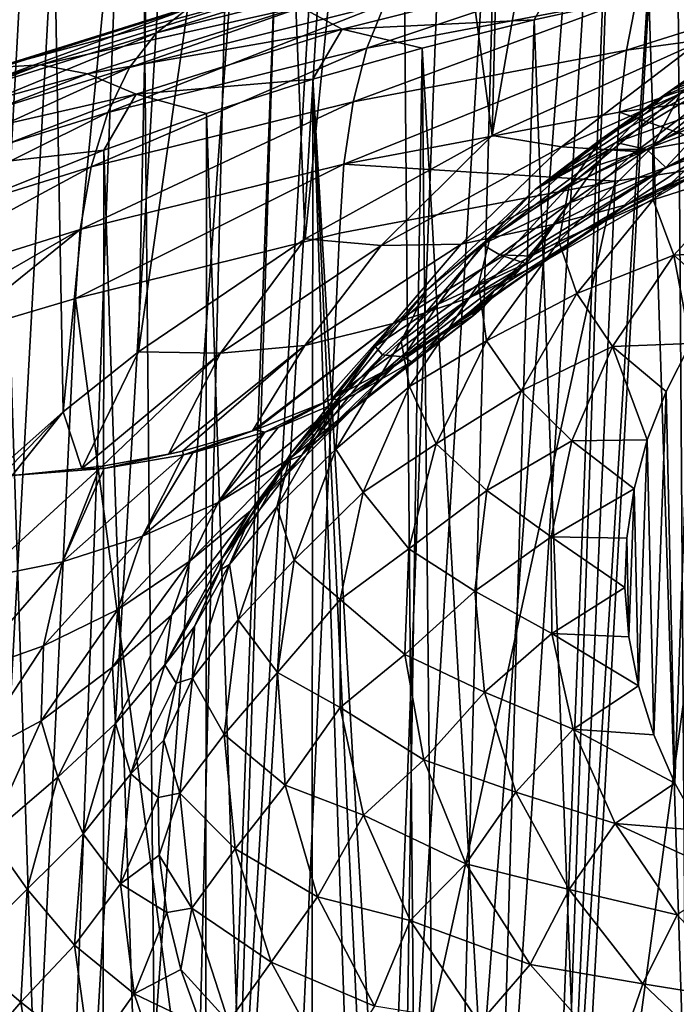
# Model space of a CAD drawing. Header units: metres. Extents: x -109 to 109, y -78 to 121.
# Tile 144 of 256: x -87.61 to -84.46, y 15.84 to 20.57. Entities that reach past the tile are written whole.
import ezdxf

# ---------------------------------------------------------------- set-up
doc = ezdxf.new("R2010")
doc.units = ezdxf.units.M
doc.layers.add('solid_508554_SW0001', color=7, linetype='CONTINUOUS')

msp = doc.modelspace()

# ---------------------------------------------------------------- linework, layer by layer
at = {"layer": 'solid_508554_SW0001'}
for points in [[(-85.16217, 11.618647, 19.819029), (-83.002235, 46.490974, -2.147281), (-83.828354, 46.404957, -2.339548)], [(-85.16217, 11.618647, 19.819029), (-84.356514, 11.708421, 19.9921), (-83.002235, 46.490974, -2.147281)], [(-85.957466, 11.511996, 19.613647), (-83.828354, 46.404957, -2.339548), (-84.643623, 46.297825, -2.56499)], [(-85.957466, 11.511996, 19.613647), (-85.16217, 11.618647, 19.819029), (-83.828354, 46.404957, -2.339548)], [(-86.738937, 11.387828, 19.377699), (-84.643623, 46.297825, -2.56499), (-85.445778, 46.169804, -2.823094)], [(-86.738937, 11.387828, 19.377699), (-85.957466, 11.511996, 19.613647), (-84.643623, 46.297825, -2.56499)], [(-87.505318, 11.24433, 19.113077), (-85.445778, 46.169804, -2.823094), (-86.232666, 46.021137, -3.113329)], [(-87.505318, 11.24433, 19.113077), (-86.738937, 11.387828, 19.377699), (-85.445778, 46.169804, -2.823094)], [(-88.256569, 11.080427, 18.820457), (-86.232666, 46.021137, -3.113329), (-87.002701, 45.852036, -3.435251)], [(-88.256569, 11.080427, 18.820457), (-87.505318, 11.24433, 19.113077), (-86.232666, 46.021137, -3.113329)], [(-88.992546, 10.896832, 18.499474), (-87.002701, 45.852036, -3.435251), (-87.754662, 45.662888, -3.788161)], [(-88.992546, 10.896832, 18.499474), (-88.256569, 11.080427, 18.820457), (-87.002701, 45.852036, -3.435251)], [(-88.087875, 9.449244, -24.654293), (-87.083984, 27.817764, -34.393513), (-87.684441, 28.035011, -34.03138)], [(-88.087875, 9.449244, -24.654293), (-86.905884, 9.101825, -25.295334), (-87.083984, 27.817764, -34.393513)], [(-86.905884, 9.101825, -25.295334), (-86.462868, 27.614058, -34.728527), (-87.083984, 27.817764, -34.393513)], [(-86.905884, 9.101825, -25.295334), (-85.823456, 27.424713, -35.035072), (-86.462868, 27.614058, -34.728527)], [(-86.905884, 9.101825, -25.295334), (-85.663757, 8.808381, -25.834064), (-85.823456, 27.424713, -35.035072)], [(-85.663757, 8.808381, -25.834064), (-85.1679, 27.250395, -35.312054), (-85.823456, 27.424713, -35.035072)], [(-85.663757, 8.808381, -25.834064), (-84.497169, 27.091421, -35.558952), (-85.1679, 27.250395, -35.312054)], [(-85.663757, 8.808381, -25.834064), (-84.368492, 8.57087, -26.267031), (-84.497169, 27.091421, -35.558952)], [(-84.368492, 8.57087, -26.267031), (-83.812004, 26.947939, -35.775551), (-84.497169, 27.091421, -35.558952)], [(-88.853622, -10.457082, -18.478622), (-87.751541, 26.291716, -37.367058), (-86.228249, 25.882233, -38.018974)], [(-87.378838, -10.804731, -19.068361), (-88.853622, -10.457082, -18.478622), (-86.228249, 25.882233, -38.018974)], [(-87.378838, -10.804731, -19.068361), (-86.228249, 25.882233, -38.018974), (-84.637512, 25.541044, -38.537006)], [(-85.874214, -11.090439, -19.528069), (-87.378838, -10.804731, -19.068361), (-84.637512, 25.541044, -38.537006)], [(-85.874214, -11.090439, -19.528069), (-84.637512, 25.541044, -38.537006), (-82.994003, 25.270775, -38.917351)], [(-84.332321, -11.309086, -19.869825), (-85.874214, -11.090439, -19.528069), (-82.994003, 25.270775, -38.917351)], [(-84.659554, 23.926313, 5.400836), (-84.051949, 24.049194, 5.597486), (-84.35775, 20.460073, -0.146308)], [(-84.659554, 23.926313, 5.400836), (-84.35775, 20.460073, -0.146308), (-85.345398, 20.013901, -0.860334)], [(-85.253296, 23.787323, 5.178403), (-84.659554, 23.926313, 5.400836), (-85.345398, 20.013901, -0.860334)], [(-85.834145, 23.631969, 4.929787), (-85.253296, 23.787323, 5.178403), (-85.345398, 20.013901, -0.860334)], [(-86.401711, 23.460243, 4.654969), (-85.834145, 23.631969, 4.929787), (-86.243668, 19.517149, -1.655302)], [(-85.834145, 23.631969, 4.929787), (-85.345398, 20.013901, -0.860334), (-86.243668, 19.517149, -1.655302)], [(-86.401711, 23.460243, 4.654969), (-86.243668, 19.517149, -1.655302), (-87.043655, 18.974258, -2.524107)], [(-86.953217, 23.272926, 4.355198), (-86.401711, 23.460243, 4.654969), (-87.043655, 18.974258, -2.524107)], [(-87.485542, 23.071115, 4.032232), (-86.953217, 23.272926, 4.355198), (-87.404289, 18.687077, -2.983695)], [(-86.953217, 23.272926, 4.355198), (-87.043655, 18.974258, -2.524107), (-87.404289, 18.687077, -2.983695)], [(-87.996559, 22.855656, 3.687426), (-87.485542, 23.071115, 4.032232), (-87.739433, 18.390362, -3.458537)], [(-87.485542, 23.071115, 4.032232), (-87.404289, 18.687077, -2.983695), (-87.739433, 18.390362, -3.458537)], [(-86.957626, 20.507137, 8.123196), (-86.808456, 20.621225, 7.751338), (-85.633591, 20.914705, 8.265922)], [(-85.756248, 20.806614, 8.64906), (-86.957626, 20.507137, 8.123196), (-85.633591, 20.914705, 8.265922)], [(-85.948112, 20.433187, 9.366336), (-85.861771, 20.645069, 9.018238), (-84.584061, 20.888792, 9.44982)], [(-84.650902, 20.679901, 9.804), (-85.948112, 20.433187, 9.366336), (-84.584061, 20.888792, 9.44982)], [(-84.701546, 20.423922, 10.128744), (-84.650902, 20.679901, 9.804), (-83.312889, 20.862097, 10.132229)], [(-83.348457, 20.607428, 10.459973), (-84.701546, 20.423922, 10.128744), (-83.312889, 20.862097, 10.132229)], [(-87.086006, 20.340485, 8.482766), (-86.957626, 20.507137, 8.123196), (-85.756248, 20.806614, 8.64906)], [(-85.861771, 20.645069, 9.018238), (-87.086006, 20.340485, 8.482766), (-85.756248, 20.806614, 8.64906)], [(-86.266663, 20.631388, 6.634088), (-86.066246, 20.523857, 6.285065), (-85.022797, 20.787016, 6.742549)], [(-85.022797, 20.787016, 6.742549), (-86.066246, 20.523857, 6.285065), (-85.144333, 20.569193, 6.315308)], [(-85.022797, 20.787016, 6.742549), (-85.144333, 20.569193, 6.315308), (-84.594124, 20.690815, 6.525964)], [(-84.416878, 15.179529, -3.019865), (-84.031639, 20.798204, 6.711968), (-84.594124, 20.690815, 6.525964)], [(-87.920547, 20.272419, 7.143044), (-87.725716, 20.339964, 6.781074), (-86.641373, 20.680546, 7.374361)], [(-86.808456, 20.621225, 7.751338), (-87.920547, 20.272419, 7.143044), (-86.641373, 20.680546, 7.374361)], [(-87.725716, 20.339964, 6.781074), (-87.513809, 20.352356, 6.422629), (-86.45961, 20.683954, 6.999535)], [(-86.641373, 20.680546, 7.374361), (-87.725716, 20.339964, 6.781074), (-86.45961, 20.683954, 6.999535)], [(-86.45961, 20.683954, 6.999535), (-87.513809, 20.352356, 6.422629), (-86.266663, 20.631388, 6.634088)], [(-86.013611, 20.175053, 9.686644), (-85.948112, 20.433187, 9.366336), (-84.650902, 20.679901, 9.804)], [(-84.701546, 20.423922, 10.128744), (-86.013611, 20.175053, 9.686644), (-84.650902, 20.679901, 9.804)], [(-84.924065, 14.720689, -3.814599), (-84.594124, 20.690815, 6.525964), (-85.144333, 20.569193, 6.315308)], [(-84.924065, 14.720689, -3.814599), (-84.416878, 15.179529, -3.019865), (-84.594124, 20.690815, 6.525964)], [(-88.094536, 20.15102, 7.50156), (-87.920547, 20.272419, 7.143044), (-86.808456, 20.621225, 7.751338)], [(-86.957626, 20.507137, 8.123196), (-88.094536, 20.15102, 7.50156), (-86.808456, 20.621225, 7.751338)], [(-87.513809, 20.352356, 6.422629), (-87.288902, 20.309353, 6.074621), (-86.266663, 20.631388, 6.634088)], [(-86.266663, 20.631388, 6.634088), (-87.288902, 20.309353, 6.074621), (-86.066246, 20.523857, 6.285065)], [(-87.191132, 20.124477, 8.823115), (-87.086006, 20.340485, 8.482766), (-85.861771, 20.645069, 9.018238)], [(-85.948112, 20.433187, 9.366336), (-87.191132, 20.124477, 8.823115), (-85.861771, 20.645069, 9.018238)], [(-83.773613, 20.641363, -3.813512), (-84.482521, 20.232231, -4.52191), (-84.026772, 20.413174, -3.631439)], [(-84.470177, 20.242025, -4.527562), (-84.482521, 20.232231, -4.52191), (-83.773613, 20.641363, -3.813512)], [(-84.225372, 20.413671, -4.626644), (-84.470177, 20.242025, -4.527562), (-83.773613, 20.641363, -3.813512)], [(-86.066246, 20.523857, 6.285065), (-85.682419, 20.433279, 6.079899), (-85.144333, 20.569193, 6.315308)], [(-85.32531, 14.236339, -4.653518), (-85.144333, 20.569193, 6.315308), (-85.682419, 20.433279, 6.079899)], [(-85.32531, 14.236339, -4.653518), (-84.924065, 14.720689, -3.814599), (-85.144333, 20.569193, 6.315308)], [(-84.735001, 20.12579, 10.417789), (-84.701546, 20.423922, 10.128744), (-83.348457, 20.607428, 10.459973)], [(-83.371887, 20.309996, 10.750704), (-84.735001, 20.12579, 10.417789), (-83.348457, 20.607428, 10.459973)], [(-87.288902, 20.309353, 6.074621), (-87.055328, 20.211786, 5.74376), (-86.066246, 20.523857, 6.285065)], [(-86.066246, 20.523857, 6.285065), (-87.055328, 20.211786, 5.74376), (-86.207253, 20.283316, 5.820152)], [(-86.066246, 20.523857, 6.285065), (-86.207253, 20.283316, 5.820152), (-85.682419, 20.433279, 6.079899)], [(-88.244331, 19.978109, 7.849709), (-88.094536, 20.15102, 7.50156), (-86.957626, 20.507137, 8.123196)], [(-87.086006, 20.340485, 8.482766), (-88.244331, 19.978109, 7.849709), (-86.957626, 20.507137, 8.123196)], [(-87.270966, 19.863281, 9.13768), (-87.191132, 20.124477, 8.823115), (-85.948112, 20.433187, 9.366336)], [(-86.013611, 20.175053, 9.686644), (-87.270966, 19.863281, 9.13768), (-85.948112, 20.433187, 9.366336)], [(-85.791206, 13.21572, -6.421281), (-85.682419, 20.433279, 6.079899), (-86.207253, 20.283316, 5.820152)], [(-86.057007, 19.875643, 9.972982), (-86.013611, 20.175053, 9.686644), (-84.701546, 20.423922, 10.128744)], [(-84.735001, 20.12579, 10.417789), (-86.057007, 19.875643, 9.972982), (-84.701546, 20.423922, 10.128744)], [(-85.791206, 13.21572, -6.421281), (-85.615578, 13.732571, -5.52607), (-85.682419, 20.433279, 6.079899)], [(-85.615578, 13.732571, -5.52607), (-85.32531, 14.236339, -4.653518), (-85.682419, 20.433279, 6.079899)], [(-85.013374, 19.958839, -0.989196), (-85.345398, 20.013901, -0.860334), (-84.35775, 20.460073, -0.146308)], [(-84.061714, 20.385117, -0.304498), (-85.013374, 19.958839, -0.989196), (-84.35775, 20.460073, -0.146308)], [(-84.822968, 19.995615, -5.399445), (-84.225372, 20.413671, -4.626644), (-84.191391, 20.434553, -4.638692)], [(-84.441269, 20.216307, -5.464274), (-84.822968, 19.995615, -5.399445), (-84.191391, 20.434553, -4.638692)], [(-84.656998, 19.936892, -1.16491), (-85.013374, 19.958839, -0.989196), (-84.061714, 20.385117, -0.304498)], [(-84.822968, 19.995615, -5.399445), (-84.470177, 20.242025, -4.527562), (-84.225372, 20.413671, -4.626644)], [(-84.222565, 20.169901, -3.462426), (-84.026772, 20.413174, -3.631439), (-84.752876, 19.980539, -4.377432)], [(-84.680267, 20.056236, -4.420772), (-84.752876, 19.980539, -4.377432), (-84.026772, 20.413174, -3.631439)], [(-84.514366, 20.206394, -4.507016), (-84.680267, 20.056236, -4.420772), (-84.026772, 20.413174, -3.631439)], [(-83.739067, 20.337042, -0.519438), (-84.656998, 19.936892, -1.16491), (-84.061714, 20.385117, -0.304498)], [(-84.028252, 20.388958, -5.523251), (-84.575394, 19.960619, -6.265156), (-84.441269, 20.216307, -5.464274)], [(-84.111931, 20.131159, -6.231074), (-84.575394, 19.960619, -6.265156), (-84.028252, 20.388958, -5.523251)], [(-84.482521, 20.232231, -4.52191), (-84.514366, 20.206394, -4.507016), (-84.026772, 20.413174, -3.631439)], [(-88.740433, 19.949057, 6.101973), (-88.500298, 19.972021, 5.762341), (-87.513809, 20.352356, 6.422629)], [(-87.725716, 20.339964, 6.781074), (-88.740433, 19.949057, 6.101973), (-87.513809, 20.352356, 6.422629)], [(-87.513809, 20.352356, 6.422629), (-88.500298, 19.972021, 5.762341), (-87.288902, 20.309353, 6.074621)], [(-88.367043, 19.757021, 8.180777), (-88.244331, 19.978109, 7.849709), (-87.086006, 20.340485, 8.482766)], [(-87.191132, 20.124477, 8.823115), (-88.367043, 19.757021, 8.180777), (-87.086006, 20.340485, 8.482766)], [(-84.184822, 20.020985, -1.267148), (-84.656998, 19.936892, -1.16491), (-83.739067, 20.337042, -0.519438)], [(-88.500298, 19.972021, 5.762341), (-88.245461, 19.940258, 5.43433), (-87.288902, 20.309353, 6.074621)], [(-87.288902, 20.309353, 6.074621), (-88.245461, 19.940258, 5.43433), (-87.055328, 20.211786, 5.74376)], [(-87.055328, 20.211786, 5.74376), (-86.717171, 20.119764, 5.536874), (-86.207253, 20.283316, 5.820152)], [(-86.207253, 20.283316, 5.820152), (-86.717171, 20.119764, 5.536874), (-86.219528, 5.264528, -20.19315)], [(-86.207253, 20.283316, 5.820152), (-86.219528, 5.264528, -20.19315), (-85.695679, 5.113989, -20.453892)], [(-85.849998, 12.692286, -7.327895), (-86.207253, 20.283316, 5.820152), (-85.695679, 5.113989, -20.453892)], [(-85.849998, 12.692286, -7.327895), (-85.791206, 13.21572, -6.421281), (-86.207253, 20.283316, 5.820152)], [(-83.371887, 20.309996, 10.750704), (-84.075615, 19.894604, 10.842943), (-84.735001, 20.12579, 10.417789)], [(-84.822968, 19.995615, -5.399445), (-84.482521, 20.232231, -4.52191), (-84.470177, 20.242025, -4.527562)], [(-83.769196, 20.255007, -2.701366), (-84.222565, 20.169901, -3.462426), (-84.512909, 19.860394, -3.350844)], [(-83.769196, 20.255007, -2.701366), (-84.512909, 19.860394, -3.350844), (-84.011955, 20.040512, -2.485778)], [(-88.245461, 19.940258, 5.43433), (-87.980843, 19.854378, 5.124262), (-87.055328, 20.211786, 5.74376)], [(-87.055328, 20.211786, 5.74376), (-87.980843, 19.854378, 5.124262), (-87.210075, 19.943298, 5.231227)], [(-87.055328, 20.211786, 5.74376), (-87.210075, 19.943298, 5.231227), (-86.717171, 20.119764, 5.536874)], [(-85.138664, 19.754232, -5.290938), (-84.680267, 20.056236, -4.420772), (-84.514366, 20.206394, -4.507016)], [(-84.822968, 19.995615, -5.399445), (-85.138664, 19.754232, -5.290938), (-84.514366, 20.206394, -4.507016)], [(-84.441269, 20.216307, -5.464274), (-84.975792, 19.771408, -6.234862), (-84.822968, 19.995615, -5.399445)], [(-84.575394, 19.960619, -6.265156), (-84.975792, 19.771408, -6.234862), (-84.441269, 20.216307, -5.464274)], [(-84.822968, 19.995615, -5.399445), (-84.514366, 20.206394, -4.507016), (-84.482521, 20.232231, -4.52191)], [(-87.323967, 19.561932, 9.420395), (-87.270966, 19.863281, 9.13768), (-86.013611, 20.175053, 9.686644)], [(-86.057007, 19.875643, 9.972982), (-87.323967, 19.561932, 9.420395), (-86.013611, 20.175053, 9.686644)], [(-84.603752, 19.945625, -3.832553), (-84.222565, 20.169901, -3.462426), (-84.752876, 19.980539, -4.377432)], [(-84.512909, 19.860394, -3.350844), (-84.222565, 20.169901, -3.462426), (-84.603752, 19.945625, -3.832553)], [(-88.460312, 19.49202, 8.488381), (-88.367043, 19.757021, 8.180777), (-87.191132, 20.124477, 8.823115)], [(-87.270966, 19.863281, 9.13768), (-88.460312, 19.49202, 8.488381), (-87.191132, 20.124477, 8.823115)], [(-86.717171, 20.119764, 5.536874), (-87.210075, 19.943298, 5.231227), (-86.728348, 5.428556, -19.909046)], [(-86.717171, 20.119764, 5.536874), (-86.728348, 5.428556, -19.909046), (-86.219528, 5.264528, -20.19315)], [(-84.735001, 20.12579, 10.417789), (-84.755943, 19.793898, 10.66175), (-86.057007, 19.875643, 9.972982)], [(-84.735001, 20.12579, 10.417789), (-84.075615, 19.894604, 10.842943), (-84.755943, 19.793898, 10.66175)], [(-84.111931, 20.131159, -6.231074), (-84.573799, 19.704233, -6.970531), (-84.575394, 19.960619, -6.265156)], [(-84.088142, 19.860415, -6.859023), (-84.573799, 19.704233, -6.970531), (-84.111931, 20.131159, -6.231074)], [(-85.138664, 19.754232, -5.290938), (-84.752876, 19.980539, -4.377432), (-84.680267, 20.056236, -4.420772)], [(-83.86367, 20.089397, -1.487645), (-84.698341, 19.682718, -2.1494), (-84.184822, 20.020985, -1.267148)], [(-84.377502, 19.821396, -2.344702), (-84.698341, 19.682718, -2.1494), (-83.86367, 20.089397, -1.487645)], [(-85.878929, 19.484713, -1.750771), (-86.243668, 19.517149, -1.655302), (-85.345398, 20.013901, -0.860334)], [(-85.013374, 19.958839, -0.989196), (-85.878929, 19.484713, -1.750771), (-85.345398, 20.013901, -0.860334)], [(-84.184822, 20.020985, -1.267148), (-85.046944, 19.587467, -1.969534), (-84.656998, 19.936892, -1.16491)], [(-84.698341, 19.682718, -2.1494), (-85.046944, 19.587467, -1.969534), (-84.184822, 20.020985, -1.267148)], [(-84.011955, 20.040512, -2.485778), (-84.771744, 19.624842, -3.167596), (-84.377502, 19.821396, -2.344702)], [(-84.512909, 19.860394, -3.350844), (-84.771744, 19.624842, -3.167596), (-84.011955, 20.040512, -2.485778)], [(-85.49514, 19.491407, -1.883544), (-85.878929, 19.484713, -1.750771), (-85.013374, 19.958839, -0.989196)], [(-84.656998, 19.936892, -1.16491), (-85.49514, 19.491407, -1.883544), (-85.013374, 19.958839, -0.989196)], [(-84.822968, 19.995615, -5.399445), (-85.355705, 19.523872, -6.216525), (-85.138664, 19.754232, -5.290938)], [(-84.975792, 19.771408, -6.234862), (-85.355705, 19.523872, -6.216525), (-84.822968, 19.995615, -5.399445)], [(-85.138664, 19.754232, -5.290938), (-84.783844, 19.945953, -4.357635), (-84.752876, 19.980539, -4.377432)], [(-85.079132, 12.481003, 15.306151), (-84.075615, 19.894604, 10.842943), (-83.384415, 19.978855, 10.996209)], [(-83.702621, 12.672518, 15.637864), (-85.079132, 12.481003, 15.306151), (-83.384415, 19.978855, 10.996209)], [(-84.575394, 19.960619, -6.265156), (-85.025467, 19.504906, -7.054475), (-84.975792, 19.771408, -6.234862)], [(-84.573799, 19.704233, -6.970531), (-85.025467, 19.504906, -7.054475), (-84.575394, 19.960619, -6.265156)], [(-84.603752, 19.945625, -3.832553), (-84.752876, 19.980539, -4.377432), (-84.783844, 19.945953, -4.357635)], [(-87.980843, 19.854378, 5.124262), (-87.683548, 19.754784, 4.904708), (-87.210075, 19.943298, 5.231227)], [(-87.210075, 19.943298, 5.231227), (-87.683548, 19.754784, 4.904708), (-87.220085, 5.605416, -19.602715)], [(-87.210075, 19.943298, 5.231227), (-87.220085, 5.605416, -19.602715), (-86.728348, 5.428556, -19.909046)], [(-85.046944, 19.587467, -1.969534), (-85.49514, 19.491407, -1.883544), (-84.656998, 19.936892, -1.16491)], [(-85.394363, 19.490248, -5.153319), (-84.848495, 19.868481, -4.313148), (-84.783844, 19.945953, -4.357635)], [(-85.138664, 19.754232, -5.290938), (-85.394363, 19.490248, -5.153319), (-84.783844, 19.945953, -4.357635)], [(-84.603752, 19.945625, -3.832553), (-84.848495, 19.868481, -4.313148), (-84.974083, 19.689978, -4.208871)], [(-84.512909, 19.860394, -3.350844), (-84.603752, 19.945625, -3.832553), (-84.974083, 19.689978, -4.208871)], [(-84.603752, 19.945625, -3.832553), (-84.783844, 19.945953, -4.357635), (-84.848495, 19.868481, -4.313148)], [(-88.522324, 19.188211, 8.76659), (-88.460312, 19.49202, 8.488381), (-87.270966, 19.863281, 9.13768)], [(-87.323967, 19.561932, 9.420395), (-88.522324, 19.188211, 8.76659), (-87.270966, 19.863281, 9.13768)], [(-86.057007, 19.875643, 9.972982), (-86.078011, 19.544102, 10.217331), (-87.346069, 19.23057, 9.664995)], [(-86.057007, 19.875643, 9.972982), (-87.346069, 19.23057, 9.664995), (-87.323967, 19.561932, 9.420395)], [(-86.057007, 19.875643, 9.972982), (-84.755943, 19.793898, 10.66175), (-86.078011, 19.544102, 10.217331)], [(-85.394363, 19.490248, -5.153319), (-84.974083, 19.689978, -4.208871), (-84.848495, 19.868481, -4.313148)], [(-84.512909, 19.860394, -3.350844), (-85.175026, 19.43157, -4.059679), (-84.771744, 19.624842, -3.167596)], [(-85.128319, 19.485237, -4.090663), (-85.175026, 19.43157, -4.059679), (-84.512909, 19.860394, -3.350844)], [(-85.128319, 19.485237, -4.090663), (-84.512909, 19.860394, -3.350844), (-84.974083, 19.689978, -4.208871)], [(-85.079132, 12.481003, 15.306151), (-84.755943, 19.793898, 10.66175), (-84.075615, 19.894604, 10.842943)], [(-84.088142, 19.860415, -6.859023), (-84.474503, 19.439222, -7.588547), (-84.573799, 19.704233, -6.970531)], [(-84.088142, 19.860415, -6.859023), (-84.081314, 19.46278, -7.601058), (-84.474503, 19.439222, -7.588547)], [(-84.377502, 19.821396, -2.344702), (-85.110893, 19.400106, -3.033081), (-84.698341, 19.682718, -2.1494)], [(-84.771744, 19.624842, -3.167596), (-85.110893, 19.400106, -3.033081), (-84.377502, 19.821396, -2.344702)], [(-86.412598, 12.224266, 14.86147), (-86.078011, 19.544102, 10.217331), (-84.755943, 19.793898, 10.66175)], [(-85.079132, 12.481003, 15.306151), (-86.412598, 12.224266, 14.86147), (-84.755943, 19.793898, 10.66175)], [(-84.975792, 19.771408, -6.234862), (-85.411011, 19.30023, -7.050967), (-85.355705, 19.523872, -6.216525)], [(-85.025467, 19.504906, -7.054475), (-85.411011, 19.30023, -7.050967), (-84.975792, 19.771408, -6.234862)], [(-87.683548, 19.754784, 4.904708), (-87.692581, 5.794345, -19.27548), (-87.220085, 5.605416, -19.602715)], [(-85.138664, 19.754232, -5.290938), (-85.662361, 19.26976, -6.130067), (-85.394363, 19.490248, -5.153319)], [(-85.355705, 19.523872, -6.216525), (-85.662361, 19.26976, -6.130067), (-85.138664, 19.754232, -5.290938)], [(-84.698341, 19.682718, -2.1494), (-85.451012, 19.234882, -2.878137), (-85.046944, 19.587467, -1.969534)], [(-85.110893, 19.400106, -3.033081), (-85.451012, 19.234882, -2.878137), (-84.698341, 19.682718, -2.1494)], [(-85.394363, 19.490248, -5.153319), (-85.309387, 19.440613, -4.613887), (-84.974083, 19.689978, -4.208871)], [(-85.154442, 19.434294, -4.061251), (-84.974083, 19.689978, -4.208871), (-85.309387, 19.440613, -4.613887)], [(-85.154442, 19.434294, -4.061251), (-85.128319, 19.485237, -4.090663), (-84.974083, 19.689978, -4.208871)], [(-84.573799, 19.704233, -6.970531), (-84.940254, 19.254763, -7.749038), (-85.025467, 19.504906, -7.054475)], [(-84.474503, 19.439222, -7.588547), (-84.940254, 19.254763, -7.749038), (-84.573799, 19.704233, -6.970531)], [(-84.771744, 19.624842, -3.167596), (-85.445206, 19.172602, -3.910163), (-85.110893, 19.400106, -3.033081)], [(-85.337685, 19.266842, -3.964573), (-85.445206, 19.172602, -3.910163), (-84.771744, 19.624842, -3.167596)], [(-85.175026, 19.43157, -4.059679), (-85.337685, 19.266842, -3.964573), (-84.771744, 19.624842, -3.167596)], [(-85.046944, 19.587467, -1.969534), (-85.820282, 19.110638, -2.742137), (-85.49514, 19.491407, -1.883544)], [(-85.451012, 19.234882, -2.878137), (-85.820282, 19.110638, -2.742137), (-85.046944, 19.587467, -1.969534)], [(-87.323967, 19.561932, 9.420395), (-87.956993, 19.05048, 9.349418), (-88.550461, 18.855421, 9.008578)], [(-87.323967, 19.561932, 9.420395), (-88.550461, 18.855421, 9.008578), (-88.522324, 19.188211, 8.76659)], [(-87.323967, 19.561932, 9.420395), (-87.346069, 19.23057, 9.664995), (-87.956993, 19.05048, 9.349418)], [(-86.412598, 12.224266, 14.86147), (-87.346069, 19.23057, 9.664995), (-86.078011, 19.544102, 10.217331)], [(-86.649651, 18.967623, -2.581516), (-87.043655, 18.974258, -2.524107), (-86.243668, 19.517149, -1.655302)], [(-85.878929, 19.484713, -1.750771), (-86.649651, 18.967623, -2.581516), (-86.243668, 19.517149, -1.655302)], [(-86.245392, 19.005037, -2.668237), (-86.649651, 18.967623, -2.581516), (-85.878929, 19.484713, -1.750771)], [(-85.49514, 19.491407, -1.883544), (-86.245392, 19.005037, -2.668237), (-85.878929, 19.484713, -1.750771)], [(-85.820282, 19.110638, -2.742137), (-86.245392, 19.005037, -2.668237), (-85.49514, 19.491407, -1.883544)], [(-85.394363, 19.490248, -5.153319), (-85.907242, 19.000612, -6.001393), (-85.604439, 19.204176, -5.044352)], [(-85.662361, 19.26976, -6.130067), (-85.907242, 19.000612, -6.001393), (-85.394363, 19.490248, -5.153319)], [(-85.355705, 19.523872, -6.216525), (-85.781921, 19.025797, -7.079217), (-85.662361, 19.26976, -6.130067)], [(-85.411011, 19.30023, -7.050967), (-85.781921, 19.025797, -7.079217), (-85.355705, 19.523872, -6.216525)], [(-85.394363, 19.490248, -5.153319), (-85.604439, 19.204176, -5.044352), (-85.309387, 19.440613, -4.613887)], [(-85.025467, 19.504906, -7.054475), (-85.373047, 19.027294, -7.881721), (-85.411011, 19.30023, -7.050967)], [(-84.940254, 19.254763, -7.749038), (-85.373047, 19.027294, -7.881721), (-85.025467, 19.504906, -7.054475)], [(-85.154442, 19.434294, -4.061251), (-85.175026, 19.43157, -4.059679), (-85.128319, 19.485237, -4.090663)], [(-85.184563, 19.398628, -4.04066), (-85.309387, 19.440613, -4.613887), (-85.604439, 19.204176, -5.044352)], [(-85.184563, 19.398628, -4.04066), (-85.337685, 19.266842, -3.964573), (-85.175026, 19.43157, -4.059679)], [(-85.154442, 19.434294, -4.061251), (-85.309387, 19.440613, -4.613887), (-85.184563, 19.398628, -4.04066)], [(-85.154442, 19.434294, -4.061251), (-85.184563, 19.398628, -4.04066), (-85.175026, 19.43157, -4.059679)], [(-84.474503, 19.439222, -7.588547), (-84.767677, 18.999641, -8.349926), (-84.940254, 19.254763, -7.749038)], [(-84.474503, 19.439222, -7.588547), (-84.394005, 19.014847, -8.376899), (-84.767677, 18.999641, -8.349926)], [(-84.474503, 19.439222, -7.588547), (-84.081314, 19.46278, -7.601058), (-84.250603, 19.241087, -7.985039)], [(-84.474503, 19.439222, -7.588547), (-84.250603, 19.241087, -7.985039), (-84.394005, 19.014847, -8.376899)], [(-85.184563, 19.398628, -4.04066), (-85.604439, 19.204176, -5.044352), (-85.772087, 18.95133, -4.855568)], [(-85.184563, 19.398628, -4.04066), (-85.772087, 18.95133, -4.855568), (-85.38282, 19.195566, -3.923422)], [(-85.110893, 19.400106, -3.033081), (-85.761536, 18.943653, -3.777979), (-85.451012, 19.234882, -2.878137)], [(-85.586723, 19.062321, -3.846493), (-85.761536, 18.943653, -3.777979), (-85.110893, 19.400106, -3.033081)], [(-85.445206, 19.172602, -3.910163), (-85.586723, 19.062321, -3.846493), (-85.110893, 19.400106, -3.033081)], [(-85.184563, 19.398628, -4.04066), (-85.38282, 19.195566, -3.923422), (-85.337685, 19.266842, -3.964573)], [(-85.411011, 19.30023, -7.050967), (-85.741829, 18.808292, -7.903028), (-85.781921, 19.025797, -7.079217)], [(-85.373047, 19.027294, -7.881721), (-85.741829, 18.808292, -7.903028), (-85.411011, 19.30023, -7.050967)], [(-85.662361, 19.26976, -6.130067), (-86.077789, 18.759729, -7.013467), (-85.907242, 19.000612, -6.001393)], [(-85.781921, 19.025797, -7.079217), (-86.077789, 18.759729, -7.013467), (-85.662361, 19.26976, -6.130067)], [(-85.436058, 19.148598, -3.896305), (-85.445206, 19.172602, -3.910163), (-85.337685, 19.266842, -3.964573)], [(-85.38282, 19.195566, -3.923422), (-85.436058, 19.148598, -3.896305), (-85.337685, 19.266842, -3.964573)], [(-84.940254, 19.254763, -7.749038), (-85.20697, 18.788057, -8.557394), (-85.373047, 19.027294, -7.881721)], [(-84.767677, 18.999641, -8.349926), (-85.20697, 18.788057, -8.557394), (-84.940254, 19.254763, -7.749038)], [(-87.689751, 11.904301, 14.307275), (-87.956993, 19.05048, 9.349418), (-87.346069, 19.23057, 9.664995)], [(-86.412598, 12.224266, 14.86147), (-87.689751, 11.904301, 14.307275), (-87.346069, 19.23057, 9.664995)], [(-85.451012, 19.234882, -2.878137), (-86.113945, 18.750536, -3.666483), (-85.820282, 19.110638, -2.742137)], [(-85.863487, 18.882013, -3.742392), (-86.113945, 18.750536, -3.666483), (-85.451012, 19.234882, -2.878137)], [(-85.907242, 19.000612, -6.001393), (-85.872063, 18.960327, -5.488331), (-85.604439, 19.204176, -5.044352)], [(-85.772087, 18.95133, -4.855568), (-85.604439, 19.204176, -5.044352), (-85.872063, 18.960327, -5.488331)], [(-85.761536, 18.943653, -3.777979), (-85.863487, 18.882013, -3.742392), (-85.451012, 19.234882, -2.878137)], [(-85.772087, 18.95133, -4.855568), (-85.436058, 19.148598, -3.896305), (-85.38282, 19.195566, -3.923422)], [(-85.436058, 19.148598, -3.896305), (-86.021904, 18.692966, -4.729311), (-85.665909, 18.97229, -3.794514)], [(-85.772087, 18.95133, -4.855568), (-86.021904, 18.692966, -4.729311), (-85.436058, 19.148598, -3.896305)], [(-85.665909, 18.97229, -3.794514), (-85.586723, 19.062321, -3.846493), (-85.445206, 19.172602, -3.910163)], [(-85.436058, 19.148598, -3.896305), (-85.665909, 18.97229, -3.794514), (-85.445206, 19.172602, -3.910163)], [(-85.820282, 19.110638, -2.742137), (-86.496597, 18.5956, -3.577031), (-86.245392, 19.005037, -2.668237)], [(-86.48233, 18.600487, -3.579852), (-86.496597, 18.5956, -3.577031), (-85.820282, 19.110638, -2.742137)], [(-86.160927, 18.728704, -3.653879), (-86.48233, 18.600487, -3.579852), (-85.820282, 19.110638, -2.742137)], [(-86.113945, 18.750536, -3.666483), (-86.160927, 18.728704, -3.653879), (-85.820282, 19.110638, -2.742137)], [(-85.73378, 18.927141, -3.768446), (-85.761536, 18.943653, -3.777979), (-85.586723, 19.062321, -3.846493)], [(-85.665909, 18.97229, -3.794514), (-85.73378, 18.927141, -3.768446), (-85.586723, 19.062321, -3.846493)], [(-85.781921, 19.025797, -7.079217), (-86.096481, 18.50738, -7.977142), (-86.077789, 18.759729, -7.013467)], [(-85.741829, 18.808292, -7.903028), (-86.096481, 18.50738, -7.977142), (-85.781921, 19.025797, -7.079217)], [(-85.373047, 19.027294, -7.881721), (-85.613976, 18.533529, -8.736949), (-85.741829, 18.808292, -7.903028)], [(-85.20697, 18.788057, -8.557394), (-85.613976, 18.533529, -8.736949), (-85.373047, 19.027294, -7.881721)], [(-84.767677, 18.999641, -8.349926), (-84.394005, 19.014847, -8.376899), (-84.511009, 18.784843, -8.775275)], [(-84.469673, 16.904217, -12.032619), (-84.511009, 18.784843, -8.775275), (-84.394005, 19.014847, -8.376899)], [(-84.342728, 16.675789, -12.428267), (-84.469673, 16.904217, -12.032619), (-84.394005, 19.014847, -8.376899)], [(-87.314621, 18.413801, -3.47207), (-87.404289, 18.687077, -2.983695), (-87.043655, 18.974258, -2.524107)], [(-86.649651, 18.967623, -2.581516), (-87.314621, 18.413801, -3.47207), (-87.043655, 18.974258, -2.524107)], [(-87.217163, 18.425879, -3.479042), (-87.314621, 18.413801, -3.47207), (-86.649651, 18.967623, -2.581516)], [(-86.898666, 18.482836, -3.511927), (-87.217163, 18.425879, -3.479042), (-86.649651, 18.967623, -2.581516)], [(-86.245392, 19.005037, -2.668237), (-86.898666, 18.482836, -3.511927), (-86.649651, 18.967623, -2.581516)], [(-86.831871, 18.498293, -3.520851), (-86.898666, 18.482836, -3.511927), (-86.245392, 19.005037, -2.668237)], [(-86.496597, 18.5956, -3.577031), (-86.831871, 18.498293, -3.520851), (-86.245392, 19.005037, -2.668237)], [(-85.907242, 19.000612, -6.001393), (-86.312691, 18.486408, -6.892021), (-86.111473, 18.709795, -5.94446)], [(-86.077789, 18.759729, -7.013467), (-86.312691, 18.486408, -6.892021), (-85.907242, 19.000612, -6.001393)], [(-86.259293, 18.478352, -5.719171), (-85.872063, 18.960327, -5.488331), (-86.111473, 18.709795, -5.94446)], [(-85.772087, 18.95133, -4.855568), (-85.872063, 18.960327, -5.488331), (-86.259293, 18.478352, -5.719171)], [(-85.907242, 19.000612, -6.001393), (-86.111473, 18.709795, -5.94446), (-85.872063, 18.960327, -5.488331)], [(-86.021904, 18.692966, -4.729311), (-85.73378, 18.927141, -3.768446), (-85.665909, 18.97229, -3.794514)], [(-84.767677, 18.999641, -8.349926), (-84.964241, 18.546804, -9.134263), (-85.20697, 18.788057, -8.557394)], [(-84.767677, 18.999641, -8.349926), (-84.601227, 18.551884, -9.178776), (-84.964241, 18.546804, -9.134263)], [(-84.767677, 18.999641, -8.349926), (-84.511009, 18.784843, -8.775275), (-84.601227, 18.551884, -9.178776)], [(-85.73378, 18.927141, -3.768446), (-86.316422, 18.462135, -4.622694), (-85.998222, 18.774979, -3.680596)], [(-86.021904, 18.692966, -4.729311), (-86.316422, 18.462135, -4.622694), (-85.73378, 18.927141, -3.768446)], [(-85.772087, 18.95133, -4.855568), (-86.259293, 18.478352, -5.719171), (-86.021904, 18.692966, -4.729311)], [(-85.998222, 18.774979, -3.680596), (-85.863487, 18.882013, -3.742392), (-85.761536, 18.943653, -3.777979)], [(-85.73378, 18.927141, -3.768446), (-85.998222, 18.774979, -3.680596), (-85.761536, 18.943653, -3.777979)], [(-86.069939, 18.73941, -3.660061), (-86.113945, 18.750536, -3.666483), (-85.863487, 18.882013, -3.742392)], [(-85.998222, 18.774979, -3.680596), (-86.069939, 18.73941, -3.660061), (-85.863487, 18.882013, -3.742392)], [(-86.316422, 18.462135, -4.622694), (-86.069939, 18.73941, -3.660061), (-85.998222, 18.774979, -3.680596)], [(-85.741829, 18.808292, -7.903028), (-85.964371, 18.301357, -8.781064), (-86.096481, 18.50738, -7.977142)], [(-85.613976, 18.533529, -8.736949), (-85.964371, 18.301357, -8.781064), (-85.741829, 18.808292, -7.903028)], [(-85.20697, 18.788057, -8.557394), (-85.370781, 18.309635, -9.386045), (-85.613976, 18.533529, -8.736949)], [(-84.964241, 18.546804, -9.134263), (-85.370781, 18.309635, -9.386045), (-85.20697, 18.788057, -8.557394)], [(-84.570038, 17.135942, -11.631258), (-84.601227, 18.551884, -9.178776), (-84.511009, 18.784843, -8.775275)], [(-84.469673, 16.904217, -12.032619), (-84.570038, 17.135942, -11.631258), (-84.511009, 18.784843, -8.775275)], [(-86.069939, 18.73941, -3.660061), (-86.661575, 18.251709, -4.560128), (-86.373711, 18.611578, -3.586256)], [(-86.316422, 18.462135, -4.622694), (-86.661575, 18.251709, -4.560128), (-86.069939, 18.73941, -3.660061)], [(-86.437675, 18.588923, -3.573176), (-86.48233, 18.600487, -3.579852), (-86.160927, 18.728704, -3.653879)], [(-86.373711, 18.611578, -3.586256), (-86.437675, 18.588923, -3.573176), (-86.160927, 18.728704, -3.653879)], [(-86.077789, 18.759729, -7.013467), (-86.380043, 18.230165, -7.930697), (-86.312691, 18.486408, -6.892021)], [(-86.096481, 18.50738, -7.977142), (-86.380043, 18.230165, -7.930697), (-86.077789, 18.759729, -7.013467)], [(-86.373711, 18.611578, -3.586256), (-86.160927, 18.728704, -3.653879), (-86.113945, 18.750536, -3.666483)], [(-86.069939, 18.73941, -3.660061), (-86.373711, 18.611578, -3.586256), (-86.113945, 18.750536, -3.666483)], [(-87.404289, 18.687077, -2.983695), (-87.693092, 18.387972, -3.463034), (-87.739433, 18.390362, -3.458537)], [(-87.404289, 18.687077, -2.983695), (-87.649689, 18.380203, -3.477646), (-87.693092, 18.387972, -3.463034)], [(-87.314621, 18.413801, -3.47207), (-87.649689, 18.380203, -3.477646), (-87.404289, 18.687077, -2.983695)], [(-86.021904, 18.692966, -4.729311), (-86.505859, 18.212019, -5.61056), (-86.316422, 18.462135, -4.622694)], [(-86.259293, 18.478352, -5.719171), (-86.505859, 18.212019, -5.61056), (-86.021904, 18.692966, -4.729311)], [(-86.312691, 18.486408, -6.892021), (-86.32196, 18.453323, -6.41136), (-86.111473, 18.709795, -5.94446)], [(-86.259293, 18.478352, -5.719171), (-86.111473, 18.709795, -5.94446), (-86.32196, 18.453323, -6.41136)], [(-86.437675, 18.588923, -3.573176), (-87.02401, 18.089411, -4.499998), (-86.781944, 18.489748, -3.515918)], [(-86.661575, 18.251709, -4.560128), (-87.02401, 18.089411, -4.499998), (-86.437675, 18.588923, -3.573176)], [(-86.827507, 18.47933, -3.509903), (-86.831871, 18.498293, -3.520851), (-86.496597, 18.5956, -3.577031)], [(-86.781944, 18.489748, -3.515918), (-86.827507, 18.47933, -3.509903), (-86.496597, 18.5956, -3.577031)], [(-86.781944, 18.489748, -3.515918), (-86.496597, 18.5956, -3.577031), (-86.48233, 18.600487, -3.579852)], [(-86.437675, 18.588923, -3.573176), (-86.781944, 18.489748, -3.515918), (-86.48233, 18.600487, -3.579852)], [(-86.661575, 18.251709, -4.560128), (-86.437675, 18.588923, -3.573176), (-86.373711, 18.611578, -3.586256)], [(-85.613976, 18.533529, -8.736949), (-85.745338, 18.029543, -9.609878), (-85.964371, 18.301357, -8.781064)], [(-85.370781, 18.309635, -9.386045), (-85.745338, 18.029543, -9.609878), (-85.613976, 18.533529, -8.736949)], [(-84.964241, 18.546804, -9.134263), (-85.061905, 18.086004, -9.932392), (-85.370781, 18.309635, -9.386045)], [(-84.964241, 18.546804, -9.134263), (-84.664352, 18.316757, -9.586025), (-85.061905, 18.086004, -9.932392)], [(-84.964241, 18.546804, -9.134263), (-84.601227, 18.551884, -9.178776), (-84.664352, 18.316757, -9.586025)], [(-84.643471, 17.370193, -11.225524), (-84.664352, 18.316757, -9.586025), (-84.601227, 18.551884, -9.178776)], [(-84.570038, 17.135942, -11.631258), (-84.643471, 17.370193, -11.225524), (-84.601227, 18.551884, -9.178776)], [(-87.208733, 18.415245, -3.472903), (-86.898666, 18.482836, -3.511927), (-86.831871, 18.498293, -3.520851)], [(-86.827507, 18.47933, -3.509903), (-87.208733, 18.415245, -3.472903), (-86.831871, 18.498293, -3.520851)], [(-87.02401, 18.089411, -4.499998), (-86.827507, 18.47933, -3.509903), (-86.781944, 18.489748, -3.515918)], [(-86.312691, 18.486408, -6.892021), (-86.606087, 17.953506, -7.815032), (-86.502876, 18.191696, -6.887632)], [(-86.380043, 18.230165, -7.930697), (-86.606087, 17.953506, -7.815032), (-86.312691, 18.486408, -6.892021)], [(-86.312691, 18.486408, -6.892021), (-86.502876, 18.191696, -6.887632), (-86.32196, 18.453323, -6.41136)], [(-86.096481, 18.50738, -7.977142), (-86.295601, 17.974857, -8.8995), (-86.380043, 18.230165, -7.930697)], [(-85.964371, 18.301357, -8.781064), (-86.295601, 17.974857, -8.8995), (-86.096481, 18.50738, -7.977142)], [(-86.827507, 18.47933, -3.509903), (-87.40863, 17.966949, -4.4651), (-87.208733, 18.415245, -3.472903)], [(-87.02401, 18.089411, -4.499998), (-87.40863, 17.966949, -4.4651), (-86.827507, 18.47933, -3.509903)], [(-87.208733, 18.415245, -3.472903), (-87.217163, 18.425879, -3.479042), (-86.898666, 18.482836, -3.511927)], [(-86.316422, 18.462135, -4.622694), (-86.795975, 17.971783, -5.524777), (-86.661575, 18.251709, -4.560128)], [(-86.505859, 18.212019, -5.61056), (-86.795975, 17.971783, -5.524777), (-86.316422, 18.462135, -4.622694)], [(-86.259293, 18.478352, -5.719171), (-86.32196, 18.453323, -6.41136), (-86.642426, 17.983438, -6.622799)], [(-86.259293, 18.478352, -5.719171), (-86.642426, 17.983438, -6.622799), (-86.505859, 18.212019, -5.61056)], [(-86.642426, 17.983438, -6.622799), (-86.32196, 18.453323, -6.41136), (-86.502876, 18.191696, -6.887632)], [(-87.231575, 18.41267, -3.471417), (-87.807182, 17.886866, -4.456186), (-87.649689, 18.380203, -3.477646)], [(-87.40863, 17.966949, -4.4651), (-87.807182, 17.886866, -4.456186), (-87.231575, 18.41267, -3.471417)], [(-87.231575, 18.41267, -3.471417), (-87.649689, 18.380203, -3.477646), (-87.314621, 18.413801, -3.47207)], [(-87.40863, 17.966949, -4.4651), (-87.231575, 18.41267, -3.471417), (-87.208733, 18.415245, -3.472903)], [(-87.231575, 18.41267, -3.471417), (-87.314621, 18.413801, -3.47207), (-87.217163, 18.425879, -3.479042)], [(-87.208733, 18.415245, -3.472903), (-87.231575, 18.41267, -3.471417), (-87.217163, 18.425879, -3.479042)], [(-85.964371, 18.301357, -8.781064), (-86.076027, 17.785368, -9.674787), (-86.295601, 17.974857, -8.8995)], [(-85.745338, 18.029543, -9.609878), (-86.076027, 17.785368, -9.674787), (-85.964371, 18.301357, -8.781064)], [(-85.370781, 18.309635, -9.386045), (-85.429764, 17.82515, -10.2252), (-85.745338, 18.029543, -9.609878)], [(-85.061905, 18.086004, -9.932392), (-85.429764, 17.82515, -10.2252), (-85.370781, 18.309635, -9.386045)], [(-85.061905, 18.086004, -9.932392), (-84.664352, 18.316757, -9.586025), (-84.700203, 18.080246, -9.995674)], [(-84.689735, 17.606184, -10.816774), (-84.700203, 18.080246, -9.995674), (-84.664352, 18.316757, -9.586025)], [(-84.643471, 17.370193, -11.225524), (-84.689735, 17.606184, -10.816774), (-84.664352, 18.316757, -9.586025)], [(-86.661575, 18.251709, -4.560128), (-87.14328, 17.737675, -5.509875), (-87.02401, 18.089411, -4.499998)], [(-86.795975, 17.971783, -5.524777), (-87.14328, 17.737675, -5.509875), (-86.661575, 18.251709, -4.560128)], [(-86.505859, 18.212019, -5.61056), (-86.884483, 17.709455, -6.531419), (-86.795975, 17.971783, -5.524777)], [(-86.642426, 17.983438, -6.622799), (-86.884483, 17.709455, -6.531419), (-86.505859, 18.212019, -5.61056)], [(-86.380043, 18.230165, -7.930697), (-86.565559, 17.687328, -8.870921), (-86.606087, 17.953506, -7.815032)], [(-86.295601, 17.974857, -8.8995), (-86.565559, 17.687328, -8.870921), (-86.380043, 18.230165, -7.930697)], [(-86.606087, 17.953506, -7.815032), (-86.653687, 17.925711, -7.37186), (-86.502876, 18.191696, -6.887632)], [(-86.642426, 17.983438, -6.622799), (-86.502876, 18.191696, -6.887632), (-86.653687, 17.925711, -7.37186)], [(-87.02401, 18.089411, -4.499998), (-87.499237, 17.563578, -5.475941), (-87.40863, 17.966949, -4.4651)], [(-87.14328, 17.737675, -5.509875), (-87.499237, 17.563578, -5.475941), (-87.02401, 18.089411, -4.499998)], [(-85.061905, 18.086004, -9.932392), (-85.059509, 17.622625, -10.734986), (-85.429764, 17.82515, -10.2252)], [(-85.061905, 18.086004, -9.932392), (-84.700203, 18.080246, -9.995674), (-84.708672, 17.84313, -10.406373)], [(-85.061905, 18.086004, -9.932392), (-84.708672, 17.84313, -10.406373), (-85.059509, 17.622625, -10.734986)], [(-84.689735, 17.606184, -10.816774), (-84.708672, 17.84313, -10.406373), (-84.700203, 18.080246, -9.995674)], [(-85.745338, 18.029543, -9.609878), (-85.765572, 17.521397, -10.490014), (-86.076027, 17.785368, -9.674787)], [(-85.429764, 17.82515, -10.2252), (-85.765572, 17.521397, -10.490014), (-85.745338, 18.029543, -9.609878)], [(-87.40863, 17.966949, -4.4651), (-87.876686, 17.428631, -5.468787), (-87.807182, 17.886866, -4.456186)], [(-87.499237, 17.563578, -5.475941), (-87.876686, 17.428631, -5.468787), (-87.40863, 17.966949, -4.4651)], [(-86.795975, 17.971783, -5.524777), (-87.168655, 17.460218, -6.465909), (-87.14328, 17.737675, -5.509875)], [(-86.884483, 17.709455, -6.531419), (-87.168655, 17.460218, -6.465909), (-86.795975, 17.971783, -5.524777)], [(-86.642426, 17.983438, -6.622799), (-86.653687, 17.925711, -7.37186), (-86.916946, 17.471813, -7.556948)], [(-86.642426, 17.983438, -6.622799), (-86.916946, 17.471813, -7.556948), (-86.884483, 17.709455, -6.531419)], [(-86.295601, 17.974857, -8.8995), (-86.376884, 17.434633, -9.835195), (-86.565559, 17.687328, -8.870921)], [(-86.076027, 17.785368, -9.674787), (-86.376884, 17.434633, -9.835195), (-86.295601, 17.974857, -8.8995)], [(-86.916946, 17.471813, -7.556948), (-86.653687, 17.925711, -7.37186), (-86.773949, 17.656143, -7.862577)], [(-86.606087, 17.953506, -7.815032), (-86.784073, 17.407995, -8.759887), (-86.773949, 17.656143, -7.862577)], [(-86.565559, 17.687328, -8.870921), (-86.784073, 17.407995, -8.759887), (-86.606087, 17.953506, -7.815032)], [(-86.606087, 17.953506, -7.815032), (-86.773949, 17.656143, -7.862577), (-86.653687, 17.925711, -7.37186)], [(-85.429764, 17.82515, -10.2252), (-85.383217, 17.340324, -11.06494), (-85.765572, 17.521397, -10.490014)], [(-85.059509, 17.622625, -10.734986), (-85.383217, 17.340324, -11.06494), (-85.429764, 17.82515, -10.2252)], [(-85.059509, 17.622625, -10.734986), (-84.708672, 17.84313, -10.406373), (-84.689735, 17.606184, -10.816774)], [(-86.076027, 17.785368, -9.674787), (-86.075493, 17.266365, -10.573725), (-86.376884, 17.434633, -9.835195)], [(-85.765572, 17.521397, -10.490014), (-86.075493, 17.266365, -10.573725), (-86.076027, 17.785368, -9.674787)], [(-87.14328, 17.737675, -5.509875), (-87.510735, 17.202156, -6.499398), (-87.499237, 17.563578, -5.475941)], [(-87.168655, 17.460218, -6.465909), (-87.510735, 17.202156, -6.499398), (-87.14328, 17.737675, -5.509875)], [(-86.884483, 17.709455, -6.531419), (-87.153297, 17.190514, -7.48235), (-87.168655, 17.460218, -6.465909)], [(-86.916946, 17.471813, -7.556948), (-87.153297, 17.190514, -7.48235), (-86.884483, 17.709455, -6.531419)], [(-86.565559, 17.687328, -8.870921), (-86.632126, 17.137629, -9.823029), (-86.784073, 17.407995, -8.759887)], [(-86.376884, 17.434633, -9.835195), (-86.632126, 17.137629, -9.823029), (-86.565559, 17.687328, -8.870921)], [(-86.916946, 17.471813, -7.556948), (-86.773949, 17.656143, -7.862577), (-86.863312, 17.383802, -8.358303)], [(-86.784073, 17.407995, -8.759887), (-86.863312, 17.383802, -8.358303), (-86.773949, 17.656143, -7.862577)], [(-85.059509, 17.622625, -10.734986), (-84.9571, 17.162083, -11.532669), (-85.383217, 17.340324, -11.06494)], [(-85.059509, 17.622625, -10.734986), (-84.689735, 17.606184, -10.816774), (-84.643471, 17.370193, -11.225524)], [(-85.059509, 17.622625, -10.734986), (-84.643471, 17.370193, -11.225524), (-84.9571, 17.162083, -11.532669)], [(-87.499237, 17.563578, -5.475941), (-87.858139, 17.016827, -6.490839), (-87.876686, 17.428631, -5.468787)], [(-87.510735, 17.202156, -6.499398), (-87.858139, 17.016827, -6.490839), (-87.499237, 17.563578, -5.475941)], [(-85.765572, 17.521397, -10.490014), (-85.674416, 17.015196, -11.366778), (-86.075493, 17.266365, -10.573725)], [(-85.383217, 17.340324, -11.06494), (-85.674416, 17.015196, -11.366778), (-85.765572, 17.521397, -10.490014)], [(-87.168655, 17.460218, -6.465909), (-87.430092, 16.932713, -7.436487), (-87.510735, 17.202156, -6.499398)], [(-87.153297, 17.190514, -7.48235), (-87.430092, 16.932713, -7.436487), (-87.168655, 17.460218, -6.465909)], [(-86.916946, 17.471813, -7.556948), (-87.079926, 16.94894, -8.511607), (-87.153297, 17.190514, -7.48235)], [(-86.916946, 17.471813, -7.556948), (-86.863312, 17.383802, -8.358303), (-87.079926, 16.94894, -8.511607)], [(-86.784073, 17.407995, -8.759887), (-86.921494, 17.109518, -8.857556), (-86.863312, 17.383802, -8.358303)], [(-86.784073, 17.407995, -8.759887), (-86.844627, 16.8561, -9.715796), (-86.921494, 17.109518, -8.857556)], [(-86.632126, 17.137629, -9.823029), (-86.844627, 16.8561, -9.715796), (-86.784073, 17.407995, -8.759887)], [(-86.376884, 17.434633, -9.835195), (-86.339355, 16.893208, -10.772971), (-86.632126, 17.137629, -9.823029)], [(-86.075493, 17.266365, -10.573725), (-86.339355, 16.893208, -10.772971), (-86.376884, 17.434633, -9.835195)], [(-87.079926, 16.94894, -8.511607), (-86.863312, 17.383802, -8.358303), (-86.921494, 17.109518, -8.857556)], [(-84.9571, 17.162083, -11.532669), (-84.643471, 17.370193, -11.225524), (-84.570038, 17.135942, -11.631258)], [(-85.383217, 17.340324, -11.06494), (-85.231697, 16.860891, -11.895345), (-85.674416, 17.015196, -11.366778)], [(-84.9571, 17.162083, -11.532669), (-85.231697, 16.860891, -11.895345), (-85.383217, 17.340324, -11.06494)], [(-86.075493, 17.266365, -10.573725), (-85.962776, 16.750431, -11.467346), (-86.339355, 16.893208, -10.772971)], [(-85.674416, 17.015196, -11.366778), (-85.962776, 16.750431, -11.467346), (-86.075493, 17.266365, -10.573725)], [(-87.510735, 17.202156, -6.499398), (-87.759506, 16.650858, -7.518224), (-87.858139, 17.016827, -6.490839)], [(-87.430092, 16.932713, -7.436487), (-87.759506, 16.650858, -7.518224), (-87.510735, 17.202156, -6.499398)], [(-87.153297, 17.190514, -7.48235), (-87.309418, 16.66066, -8.453282), (-87.430092, 16.932713, -7.436487)], [(-87.079926, 16.94894, -8.511607), (-87.309418, 16.66066, -8.453282), (-87.153297, 17.190514, -7.48235)], [(-84.9571, 17.162083, -11.532669), (-84.755867, 16.709759, -12.316116), (-85.231697, 16.860891, -11.895345)], [(-84.9571, 17.162083, -11.532669), (-84.570038, 17.135942, -11.631258), (-84.469673, 16.904217, -12.032619)], [(-84.9571, 17.162083, -11.532669), (-84.469673, 16.904217, -12.032619), (-84.755867, 16.709759, -12.316116)], [(-86.632126, 17.137629, -9.823029), (-86.578979, 16.587564, -10.775768), (-86.844627, 16.8561, -9.715796)], [(-86.339355, 16.893208, -10.772971), (-86.578979, 16.587564, -10.775768), (-86.632126, 17.137629, -9.823029)], [(-87.079926, 16.94894, -8.511607), (-86.921494, 17.109518, -8.857556), (-86.948326, 16.834118, -9.35885)], [(-86.844627, 16.8561, -9.715796), (-86.948326, 16.834118, -9.35885), (-86.921494, 17.109518, -8.857556)], [(-85.674416, 17.015196, -11.366778), (-85.472984, 16.517027, -12.229631), (-85.962776, 16.750431, -11.467346)], [(-85.231697, 16.860891, -11.895345), (-85.472984, 16.517027, -12.229631), (-85.674416, 17.015196, -11.366778)], [(-87.430092, 16.932713, -7.436487), (-87.577461, 16.394732, -8.426368), (-87.759506, 16.650858, -7.518224)], [(-87.309418, 16.66066, -8.453282), (-87.577461, 16.394732, -8.426368), (-87.430092, 16.932713, -7.436487)], [(-87.079926, 16.94894, -8.511607), (-87.12915, 16.42041, -9.476595), (-87.309418, 16.66066, -8.453282)], [(-87.079926, 16.94894, -8.511607), (-86.948326, 16.834118, -9.35885), (-87.12915, 16.42041, -9.476595)], [(-86.339355, 16.893208, -10.772971), (-86.183472, 16.357094, -11.701548), (-86.578979, 16.587564, -10.775768)], [(-85.962776, 16.750431, -11.467346), (-86.183472, 16.357094, -11.701548), (-86.339355, 16.893208, -10.772971)], [(-84.755867, 16.709759, -12.316116), (-84.469673, 16.904217, -12.032619), (-84.342728, 16.675789, -12.428267)], [(-87.12915, 16.42041, -9.476595), (-86.948326, 16.834118, -9.35885), (-86.943733, 16.558413, -9.860672)], [(-86.844627, 16.8561, -9.715796), (-86.943733, 16.558413, -9.860672), (-86.948326, 16.834118, -9.35885)], [(-86.844627, 16.8561, -9.715796), (-86.787048, 16.304127, -10.671843), (-86.943733, 16.558413, -9.860672)], [(-86.578979, 16.587564, -10.775768), (-86.787048, 16.304127, -10.671843), (-86.844627, 16.8561, -9.715796)], [(-85.231697, 16.860891, -11.895345), (-84.976982, 16.392513, -12.706597), (-85.472984, 16.517027, -12.229631)], [(-84.755867, 16.709759, -12.316116), (-84.976982, 16.392513, -12.706597), (-85.231697, 16.860891, -11.895345)], [(-85.962776, 16.750431, -11.467346), (-85.739189, 16.243612, -12.345183), (-86.183472, 16.357094, -11.701548)], [(-85.472984, 16.517027, -12.229631), (-85.739189, 16.243612, -12.345183), (-85.962776, 16.750431, -11.467346)], [(-84.755867, 16.709759, -12.316116), (-84.45816, 16.270939, -13.076176), (-84.976982, 16.392513, -12.706597)], [(-84.755867, 16.709759, -12.316116), (-84.342728, 16.675789, -12.428267), (-84.189621, 16.451416, -12.816893)], [(-84.755867, 16.709759, -12.316116), (-84.189621, 16.451416, -12.816893), (-84.45816, 16.270939, -13.076176)], [(-87.577461, 16.394732, -8.426368), (-87.886665, 16.089697, -8.555358), (-87.759506, 16.650858, -7.518224)], [(-87.309418, 16.66066, -8.453282), (-87.350655, 16.125502, -9.434), (-87.577461, 16.394732, -8.426368)], [(-87.12915, 16.42041, -9.476595), (-87.350655, 16.125502, -9.434), (-87.309418, 16.66066, -8.453282)], [(-87.12915, 16.42041, -9.476595), (-86.943733, 16.558413, -9.860672), (-86.90773, 16.283222, -10.361507)], [(-86.787048, 16.304127, -10.671843), (-86.90773, 16.283222, -10.361507), (-86.943733, 16.558413, -9.860672)], [(-86.578979, 16.587564, -10.775768), (-86.406731, 16.043634, -11.717882), (-86.787048, 16.304127, -10.671843)], [(-86.183472, 16.357094, -11.701548), (-86.406731, 16.043634, -11.717882), (-86.578979, 16.587564, -10.775768)], [(-85.472984, 16.517027, -12.229631), (-85.163681, 16.032879, -13.0682), (-85.739189, 16.243612, -12.345183)], [(-84.976982, 16.392513, -12.706597), (-85.163681, 16.032879, -13.0682), (-85.472984, 16.517027, -12.229631)], [(-87.12915, 16.42041, -9.476595), (-87.064072, 15.891888, -10.44154), (-87.350655, 16.125502, -9.434)], [(-87.12915, 16.42041, -9.476595), (-86.90773, 16.283222, -10.361507), (-87.064072, 15.891888, -10.44154)], [(-87.577461, 16.394732, -8.426368), (-87.608635, 15.851905, -9.425288), (-87.886665, 16.089697, -8.555358)], [(-87.350655, 16.125502, -9.434), (-87.608635, 15.851905, -9.425288), (-87.577461, 16.394732, -8.426368)], [(-84.976982, 16.392513, -12.706597), (-84.622093, 15.940729, -13.489112), (-85.163681, 16.032879, -13.0682)], [(-84.45816, 16.270939, -13.076176), (-84.622093, 15.940729, -13.489112), (-84.976982, 16.392513, -12.706597)], [(-86.183472, 16.357094, -11.701548), (-85.911095, 15.83274, -12.609756), (-86.406731, 16.043634, -11.717882)], [(-85.739189, 16.243612, -12.345183), (-85.911095, 15.83274, -12.609756), (-86.183472, 16.357094, -11.701548)], [(-87.064072, 15.891888, -10.44154), (-86.90773, 16.283222, -10.361507), (-86.840424, 16.009394, -10.85986)], [(-86.787048, 16.304127, -10.671843), (-86.840424, 16.009394, -10.85986), (-86.90773, 16.283222, -10.361507)], [(-86.787048, 16.304127, -10.671843), (-86.612, 15.758377, -11.617108), (-86.840424, 16.009394, -10.85986)], [(-86.406731, 16.043634, -11.717882), (-86.612, 15.758377, -11.617108), (-86.787048, 16.304127, -10.671843)], [(-84.45816, 16.270939, -13.076176), (-84.067459, 15.85075, -13.803965), (-84.622093, 15.940729, -13.489112)], [(-85.739189, 16.243612, -12.345183), (-85.407356, 15.751845, -13.196949), (-85.911095, 15.83274, -12.609756)], [(-85.163681, 16.032879, -13.0682), (-85.407356, 15.751845, -13.196949), (-85.739189, 16.243612, -12.345183)], [(-87.350655, 16.125502, -9.434), (-87.276512, 15.5907, -10.414067), (-87.608635, 15.851905, -9.425288)], [(-87.064072, 15.891888, -10.44154), (-87.276512, 15.5907, -10.414067), (-87.350655, 16.125502, -9.434)], [(-87.608635, 15.851905, -9.425288), (-87.890274, 15.524746, -9.599661), (-87.886665, 16.089697, -8.555358)], [(-86.406731, 16.043634, -11.717882), (-86.117416, 15.512266, -12.638239), (-86.612, 15.758377, -11.617108)], [(-85.911095, 15.83274, -12.609756), (-86.117416, 15.512266, -12.638239), (-86.406731, 16.043634, -11.717882)], [(-85.163681, 16.032879, -13.0682), (-84.750237, 15.568571, -13.872405), (-85.407356, 15.751845, -13.196949)], [(-84.622093, 15.940729, -13.489112), (-84.750237, 15.568571, -13.872405), (-85.163681, 16.032879, -13.0682)], [(-87.064072, 15.891888, -10.44154), (-86.840424, 16.009394, -10.85986), (-86.742004, 15.737751, -11.354239)], [(-86.612, 15.758377, -11.617108), (-86.742004, 15.737751, -11.354239), (-86.840424, 16.009394, -10.85986)], [(-84.622093, 15.940729, -13.489112), (-84.171219, 15.510875, -14.233641), (-84.750237, 15.568571, -13.872405)], [(-84.067459, 15.85075, -13.803965), (-84.171219, 15.510875, -14.233641), (-84.622093, 15.940729, -13.489112)], [(-87.064072, 15.891888, -10.44154), (-86.884949, 15.369096, -11.396016), (-87.276512, 15.5907, -10.414067)], [(-87.064072, 15.891888, -10.44154), (-86.742004, 15.737751, -11.354239), (-86.884949, 15.369096, -11.396016)], [(-87.608635, 15.851905, -9.425288), (-87.523209, 15.309894, -10.422737), (-87.890274, 15.524746, -9.599661)], [(-87.276512, 15.5907, -10.414067), (-87.523209, 15.309894, -10.422737), (-87.608635, 15.851905, -9.425288)]]:
    msp.add_3dface(points, dxfattribs=at)

doc.saveas('drawing.dxf')
